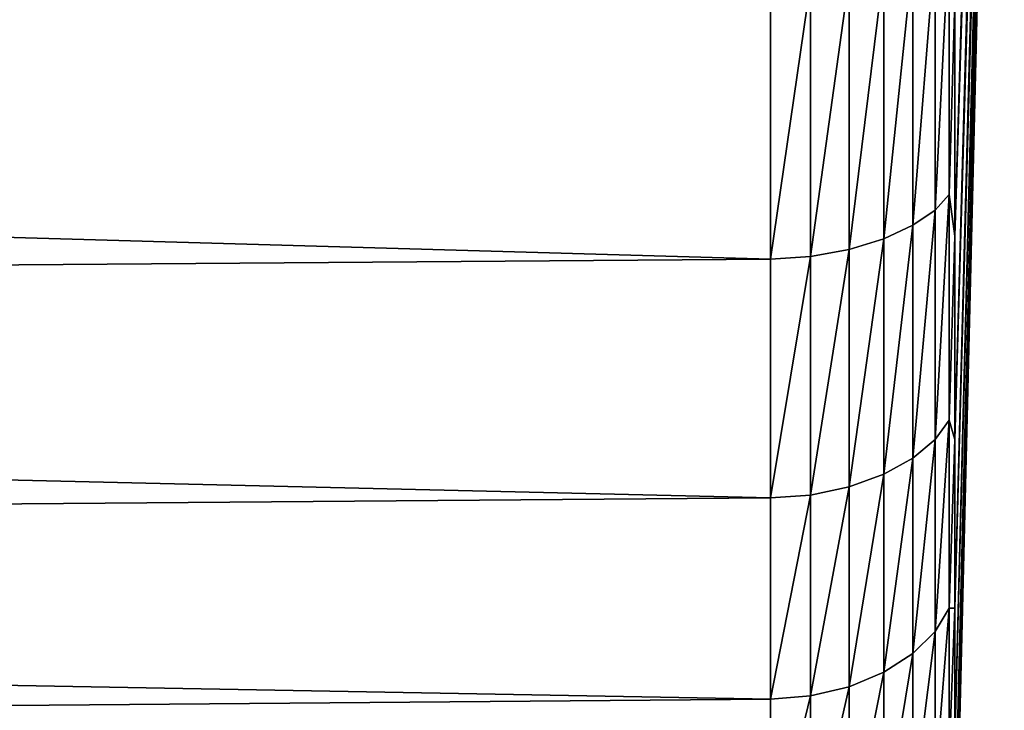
# Model space of a CAD drawing. Header units: millimetres. Extents: x -128 to 173, y -40 to 30.
# Tile 245 of 256: x 167.8 to 173.09, y -20.58 to -16.87. Entities that reach past the tile are written whole.
import ezdxf

# ---------------------------------------------------------------- set-up
doc = ezdxf.new("R2010")
doc.units = ezdxf.units.MM
doc.header["$LTSCALE"] = 56.728605
for name, color, linetype in [('254', 7, 'CONTINUOUS'), ('259', 7, 'CONTINUOUS'), ('261', 7, 'CONTINUOUS')]:
    doc.layers.add(name, color=color, linetype=linetype)

msp = doc.modelspace()

# ---------------------------------------------------------------- linework, layer by layer
at = {"layer": '254', "color": 7, "linetype": 'CONTINUOUS'}
for points in [[(130.5017, -15.3028, -17.168), (171.8356, -16.6841, -15.3003), (130.5017, -16.974, -15.5178), (130.5017, -15.3028, -17.168)], [(130.5017, -16.974, 15.5178), (171.8356, -16.6841, 15.3003), (130.5017, -15.3028, 17.168), (130.5017, -16.974, 15.5178)], [(171.8356, -16.6841, -15.3003), (171.8356, -18.1567, -13.5201), (130.5017, -16.974, -15.5178), (171.8356, -16.6841, -15.3003)], [(171.8356, -18.1567, 13.5201), (171.8356, -16.6841, 15.3003), (130.5017, -16.974, 15.5178), (171.8356, -18.1567, 13.5201)], [(130.5017, -16.974, -15.5178), (171.8356, -18.1567, -13.5201), (130.5017, -18.4682, -13.7056), (130.5017, -16.974, -15.5178)], [(130.5017, -18.4682, 13.7056), (171.8356, -18.1567, 13.5201), (130.5017, -16.974, 15.5178), (130.5017, -18.4682, 13.7056)], [(171.8356, -18.1567, -13.5201), (171.8356, -19.4402, -11.599), (130.5017, -18.4682, -13.7056), (171.8356, -18.1567, -13.5201)], [(171.8356, -19.4402, 11.599), (171.8356, -18.1567, 13.5201), (130.5017, -18.4682, 13.7056), (171.8356, -19.4402, 11.599)], [(130.5017, -18.4682, -13.7056), (171.8356, -19.4402, -11.599), (130.5017, -19.7698, -11.7505), (130.5017, -18.4682, -13.7056)], [(130.5017, -19.7698, 11.7505), (171.8356, -19.4402, 11.599), (130.5017, -18.4682, 13.7056), (130.5017, -19.7698, 11.7505)], [(171.8356, -19.4402, -11.599), (171.8356, -20.5212, -9.5572), (130.5017, -19.7698, -11.7505), (171.8356, -19.4402, -11.599)], [(171.8356, -20.5212, 9.5572), (171.8356, -19.4402, 11.599), (130.5017, -19.7698, 11.7505), (171.8356, -20.5212, 9.5572)], [(130.5017, -19.7698, -11.7505), (171.8356, -20.5212, -9.5572), (130.5017, -20.8651, -9.6729), (130.5017, -19.7698, -11.7505)], [(130.5017, -20.8651, 9.6729), (171.8356, -20.5212, 9.5572), (130.5017, -19.7698, 11.7505), (130.5017, -20.8651, 9.6729)], [(171.8356, -20.5212, -9.5572), (171.8356, -21.3884, -7.4158), (130.5017, -20.8651, -9.6729), (171.8356, -20.5212, -9.5572)], [(171.8356, -21.3884, 7.4158), (171.8356, -20.5212, 9.5572), (130.5017, -20.8651, 9.6729), (171.8356, -21.3884, 7.4158)]]:
    msp.add_3dface(points, dxfattribs=at)
at = {"layer": '259', "color": 7, "linetype": 'CONTINUOUS'}
for points in [[(172.8265, -16.7683, 13.7182), (172.8265, -18.0343, 12.0054), (173.0926, -9.0074, 6.0185), (172.8265, -16.7683, 13.7182)], [(173.0926, -9.0074, 6.0185), (172.8265, -18.0343, 12.0054), (173.0926, -9.5539, 5.1067), (173.0926, -9.0074, 6.0185)], [(173.0926, -9.0074, -6.0185), (173.0926, -9.5539, -5.1067), (172.8265, -18.0342, -12.0054), (173.0926, -9.0074, -6.0185)], [(172.8265, -16.7683, -13.7182), (173.0926, -9.0074, -6.0185), (172.8265, -18.0342, -12.0054), (172.8265, -16.7683, -13.7182)], [(172.8265, -18.0343, 12.0054), (172.8265, -19.1259, 10.1767), (173.0926, -9.5539, 5.1067), (172.8265, -18.0343, 12.0054)], [(173.0926, -9.5539, 5.1067), (172.8265, -19.1259, 10.1767), (173.0926, -10.0084, 4.1456), (173.0926, -9.5539, 5.1067)], [(173.0926, -9.5539, -5.1067), (173.0926, -10.0084, -4.1456), (172.8265, -19.1259, -10.1767), (173.0926, -9.5539, -5.1067)], [(172.8265, -18.0342, -12.0054), (173.0926, -9.5539, -5.1067), (172.8265, -19.1259, -10.1767), (172.8265, -18.0342, -12.0054)], [(172.8265, -19.1259, 10.1767), (172.8265, -20.0327, 8.2496), (173.0926, -10.0084, 4.1456), (172.8265, -19.1259, 10.1767)], [(173.0926, -10.0084, 4.1456), (172.8265, -20.0327, 8.2496), (173.0926, -10.3666, 3.1447), (173.0926, -10.0084, 4.1456)], [(173.0926, -10.0084, -4.1456), (173.0926, -10.3666, -3.1447), (172.8265, -20.0327, -8.2496), (173.0926, -10.0084, -4.1456)], [(172.8265, -19.1259, -10.1767), (173.0926, -10.0084, -4.1456), (172.8265, -20.0327, -8.2496), (172.8265, -19.1259, -10.1767)], [(172.8265, -20.0327, 8.2496), (172.8265, -20.7459, 6.2428), (173.0926, -10.3666, 3.1447), (172.8265, -20.0327, 8.2496)], [(173.0926, -10.3666, 3.1447), (172.8265, -20.7459, 6.2428), (173.0926, -10.6249, 2.1134), (173.0926, -10.3666, 3.1447)], [(173.0926, -10.3666, -3.1447), (173.0926, -10.6249, -2.1134), (172.8265, -20.7459, -6.2428), (173.0926, -10.3666, -3.1447)], [(172.8265, -20.0327, -8.2496), (173.0926, -10.3666, -3.1447), (172.8265, -20.7459, -6.2428), (172.8265, -20.0327, -8.2496)], [(172.8265, -20.7459, 6.2428), (172.8265, -21.2586, 4.1756), (173.0926, -10.6249, 2.1134), (172.8265, -20.7459, 6.2428)], [(173.0926, -10.6249, 2.1134), (172.8265, -21.2586, 4.1756), (173.0926, -10.7809, 1.0618), (173.0926, -10.6249, 2.1134)], [(173.0926, -10.6249, -2.1134), (173.0926, -10.7809, -1.0618), (172.8265, -21.2586, -4.1756), (173.0926, -10.6249, -2.1134)], [(172.8265, -20.7459, -6.2428), (173.0926, -10.6249, -2.1134), (172.8265, -21.2586, -4.1756), (172.8265, -20.7459, -6.2428)], [(172.8265, -21.2586, 4.1756), (172.8265, -21.5659, 2.0681), (173.0926, -10.7809, 1.0618), (172.8265, -21.2586, 4.1756)], [(173.0926, -10.7809, 1.0618), (172.8265, -21.5659, 2.0681), (172.8354, -21.2843, 1.5173), (173.0926, -10.7809, 1.0618)], [(173.0926, -10.7809, -1.0618), (173.0926, -10.8331), (172.8265, -21.5659, -2.0681), (173.0926, -10.7809, -1.0618)], [(172.8265, -21.2586, -4.1756), (173.0926, -10.7809, -1.0618), (172.8265, -21.5659, -2.0681), (172.8265, -21.2586, -4.1756)], [(172.8415, -21.0919, 0.9279), (173.0926, -10.7809, 1.0618), (172.8354, -21.2843, 1.5173), (172.8415, -21.0919, 0.9279)], [(172.8435, -21.0307, 0.6224), (173.0926, -10.7809, 1.0618), (172.8415, -21.0919, 0.9279), (172.8435, -21.0307, 0.6224)], [(172.8447, -20.9937, 0.3123), (173.0926, -10.7809, 1.0618), (172.8435, -21.0307, 0.6224), (172.8447, -20.9937, 0.3123)], [(173.0926, -10.8331), (173.0926, -10.7809, 1.0618), (172.8447, -20.9937, 0.3123), (173.0926, -10.8331)], [(172.8265, -21.5659, -2.0681), (173.0926, -10.8331), (172.8354, -21.2846, -1.518), (172.8265, -21.5659, -2.0681)], [(172.8354, -21.2846, -1.518), (173.0926, -10.8331), (172.8415, -21.092, -0.9285), (172.8354, -21.2846, -1.518)], [(172.8415, -21.092, -0.9285), (173.0926, -10.8331), (172.8435, -21.0308, -0.623), (172.8415, -21.092, -0.9285)], [(172.8435, -21.0308, -0.623), (173.0926, -10.8331), (172.8447, -20.9937, -0.3129), (172.8435, -21.0308, -0.623)], [(172.8447, -20.9937, -0.3129), (173.0926, -10.8331), (172.8451, -20.9813, -0.0003), (172.8447, -20.9937, -0.3129)], [(172.8451, -20.9813, -0.0003), (173.0926, -10.8331), (172.8447, -20.9937, 0.3123), (172.8451, -20.9813, -0.0003)]]:
    msp.add_3dface(points, dxfattribs=at)
at = {"layer": '261', "color": 7, "linetype": 'CONTINUOUS'}
for points in [[(172.7203, -17.8938, -12.9477), (172.7203, -16.4727, -14.7133), (172.7967, -16.4101, -14.4746), (172.7203, -17.8938, -12.9477)], [(172.7967, -17.8104, -12.7119), (172.7203, -17.8938, -12.9477), (172.7967, -16.4101, -14.4746), (172.7967, -17.8104, -12.7119)], [(172.7203, -16.4727, 14.7133), (172.7203, -17.8938, 12.9477), (172.7967, -16.4101, 14.4746), (172.7203, -16.4727, 14.7133)], [(172.7967, -16.4101, 14.4746), (172.7203, -17.8938, 12.9477), (172.7967, -17.8104, 12.712), (172.7967, -16.4101, 14.4746)], [(172.8265, -16.7683, 13.7182), (172.7967, -16.4101, 14.4746), (172.7967, -17.8104, 12.712), (172.8265, -16.7683, 13.7182)], [(172.8265, -16.7683, -13.7182), (172.7967, -17.8104, -12.7119), (172.7967, -16.4101, -14.4746), (172.8265, -16.7683, -13.7182)], [(172.601, -17.9755, -13.1476), (172.601, -16.5366, -14.9171), (172.7203, -16.4727, -14.7133), (172.601, -17.9755, -13.1476)], [(172.7203, -17.8938, -12.9477), (172.601, -17.9755, -13.1476), (172.7203, -16.4727, -14.7133), (172.7203, -17.8938, -12.9477)], [(172.601, -16.5366, 14.9171), (172.601, -17.9755, 13.1476), (172.7203, -16.4727, 14.7133), (172.601, -16.5366, 14.9171)], [(172.7203, -16.4727, 14.7133), (172.601, -17.9755, 13.1476), (172.7203, -17.8938, 12.9477), (172.7203, -16.4727, 14.7133)], [(172.4446, -18.0478, -13.3084), (172.4446, -16.5944, -15.0818), (172.601, -16.5366, -14.9171), (172.4446, -18.0478, -13.3084)], [(172.601, -17.9755, -13.1476), (172.4446, -18.0478, -13.3084), (172.601, -16.5366, -14.9171), (172.601, -17.9755, -13.1476)], [(172.4446, -16.5945, 15.0817), (172.4446, -18.0478, 13.3083), (172.601, -16.5366, 14.9171), (172.4446, -16.5945, 15.0817)], [(172.601, -16.5366, 14.9171), (172.4446, -18.0478, 13.3083), (172.601, -17.9755, 13.1476), (172.601, -16.5366, 14.9171)], [(172.2586, -18.1062, -13.4238), (172.2586, -16.6423, -15.2008), (172.4446, -16.5944, -15.0818), (172.2586, -18.1062, -13.4238)], [(172.4446, -18.0478, -13.3084), (172.2586, -18.1062, -13.4238), (172.4446, -16.5944, -15.0818), (172.4446, -18.0478, -13.3084)], [(172.2586, -16.6423, 15.2009), (172.2586, -18.1062, 13.4239), (172.4446, -16.5945, 15.0817), (172.2586, -16.6423, 15.2009)], [(172.4446, -16.5945, 15.0817), (172.2586, -18.1062, 13.4239), (172.4446, -18.0478, 13.3083), (172.4446, -16.5945, 15.0817)], [(172.0519, -18.1437, -13.4947), (172.0519, -16.6734, -15.2741), (172.2586, -16.6423, -15.2008), (172.0519, -18.1437, -13.4947)], [(172.2586, -18.1062, -13.4238), (172.0519, -18.1437, -13.4947), (172.2586, -16.6423, -15.2008), (172.2586, -18.1062, -13.4238)], [(172.0519, -16.6734, 15.2741), (172.0519, -18.1437, 13.4947), (172.2586, -16.6423, 15.2009), (172.0519, -16.6734, 15.2741)], [(172.2586, -16.6423, 15.2009), (172.0519, -18.1437, 13.4947), (172.2586, -18.1062, 13.4239), (172.2586, -16.6423, 15.2009)], [(171.8356, -18.1567, -13.5201), (171.8356, -16.6841, -15.3003), (172.0519, -16.6734, -15.2741), (171.8356, -18.1567, -13.5201)], [(172.0519, -18.1437, -13.4947), (171.8356, -18.1567, -13.5201), (172.0519, -16.6734, -15.2741), (172.0519, -18.1437, -13.4947)], [(171.8356, -16.6841, 15.3003), (171.8356, -18.1567, 13.5201), (172.0519, -16.6734, 15.2741), (171.8356, -16.6841, 15.3003)], [(172.0519, -16.6734, 15.2741), (171.8356, -18.1567, 13.5201), (172.0519, -18.1437, 13.4947), (172.0519, -16.6734, 15.2741)], [(172.8265, -18.0343, 12.0054), (172.8265, -16.7683, 13.7182), (172.7967, -17.8104, 12.712), (172.8265, -18.0343, 12.0054)], [(172.8265, -16.7683, -13.7182), (172.8265, -18.0342, -12.0054), (172.7967, -17.8104, -12.7119), (172.8265, -16.7683, -13.7182)], [(172.7203, -19.1265, -11.0457), (172.7203, -17.8938, -12.9477), (172.7967, -17.8104, -12.7119), (172.7203, -19.1265, -11.0457)], [(172.7967, -19.0223, -10.8147), (172.7203, -19.1265, -11.0457), (172.7967, -17.8104, -12.7119), (172.7967, -19.0223, -10.8147)], [(172.7203, -17.8938, 12.9477), (172.7203, -19.1265, 11.0457), (172.7967, -17.8104, 12.712), (172.7203, -17.8938, 12.9477)], [(172.7967, -17.8104, 12.712), (172.7203, -19.1265, 11.0457), (172.7967, -19.0222, 10.8147), (172.7967, -17.8104, 12.712)], [(172.8265, -18.0343, 12.0054), (172.7967, -17.8104, 12.712), (172.7967, -19.0222, 10.8147), (172.8265, -18.0343, 12.0054)], [(172.8265, -18.0342, -12.0054), (172.7967, -19.0223, -10.8147), (172.7967, -17.8104, -12.7119), (172.8265, -18.0342, -12.0054)], [(172.601, -19.2259, -11.2403), (172.601, -17.9755, -13.1476), (172.7203, -17.8938, -12.9477), (172.601, -19.2259, -11.2403)], [(172.7203, -19.1265, -11.0457), (172.601, -19.2259, -11.2403), (172.7203, -17.8938, -12.9477), (172.7203, -19.1265, -11.0457)], [(172.601, -17.9755, 13.1476), (172.601, -19.2259, 11.2402), (172.7203, -17.8938, 12.9477), (172.601, -17.9755, 13.1476)], [(172.7203, -17.8938, 12.9477), (172.601, -19.2259, 11.2402), (172.7203, -19.1265, 11.0457), (172.7203, -17.8938, 12.9477)], [(172.4446, -19.3124, -11.3958), (172.4446, -18.0478, -13.3084), (172.601, -17.9755, -13.1476), (172.4446, -19.3124, -11.3958)], [(172.601, -19.2259, -11.2403), (172.4446, -19.3124, -11.3958), (172.601, -17.9755, -13.1476), (172.601, -19.2259, -11.2403)], [(172.4446, -18.0478, 13.3083), (172.4446, -19.3124, 11.3958), (172.601, -17.9755, 13.1476), (172.4446, -18.0478, 13.3083)], [(172.601, -17.9755, 13.1476), (172.4446, -19.3124, 11.3958), (172.601, -19.2259, 11.2402), (172.601, -17.9755, 13.1476)], [(172.8265, -18.0342, -12.0054), (172.8265, -19.1259, -10.1767), (172.7967, -19.0223, -10.8147), (172.8265, -18.0342, -12.0054)], [(172.8265, -19.1259, 10.1767), (172.8265, -18.0343, 12.0054), (172.7967, -19.0222, 10.8147), (172.8265, -19.1259, 10.1767)], [(172.2586, -19.3811, -11.5068), (172.2586, -18.1062, -13.4238), (172.4446, -18.0478, -13.3084), (172.2586, -19.3811, -11.5068)], [(172.4446, -19.3124, -11.3958), (172.2586, -19.3811, -11.5068), (172.4446, -18.0478, -13.3084), (172.4446, -19.3124, -11.3958)], [(172.2586, -18.1062, 13.4239), (172.2586, -19.3811, 11.5068), (172.4446, -18.0478, 13.3083), (172.2586, -18.1062, 13.4239)], [(172.4446, -18.0478, 13.3083), (172.2586, -19.3811, 11.5068), (172.4446, -19.3124, 11.3958), (172.4446, -18.0478, 13.3083)], [(171.8356, -19.4402, -11.599), (171.8356, -18.1567, -13.5201), (172.0519, -18.1437, -13.4947), (171.8356, -19.4402, -11.599)], [(172.0519, -19.4249, -11.5746), (171.8356, -19.4402, -11.599), (172.0519, -18.1437, -13.4947), (172.0519, -19.4249, -11.5746)], [(171.8356, -18.1567, 13.5201), (171.8356, -19.4402, 11.599), (172.0519, -18.1437, 13.4947), (171.8356, -18.1567, 13.5201)], [(172.0519, -18.1437, 13.4947), (171.8356, -19.4402, 11.599), (172.0519, -19.4249, 11.5746), (172.0519, -18.1437, 13.4947)], [(172.0519, -19.4249, -11.5746), (172.0519, -18.1437, -13.4947), (172.2586, -18.1062, -13.4238), (172.0519, -19.4249, -11.5746)], [(172.2586, -19.3811, -11.5068), (172.0519, -19.4249, -11.5746), (172.2586, -18.1062, -13.4238), (172.2586, -19.3811, -11.5068)], [(172.0519, -18.1437, 13.4947), (172.0519, -19.4249, 11.5746), (172.2586, -18.1062, 13.4239), (172.0519, -18.1437, 13.4947)], [(172.2586, -18.1062, 13.4239), (172.0519, -19.4249, 11.5746), (172.2586, -19.3811, 11.5068), (172.2586, -18.1062, 13.4239)], [(172.7203, -19.1265, 11.0457), (172.7203, -20.1578, 9.0274), (172.7967, -19.0222, 10.8147), (172.7203, -19.1265, 11.0457)], [(172.7967, -19.0222, 10.8147), (172.7203, -20.1578, 9.0274), (172.7967, -20.0327, 8.8031), (172.7967, -19.0222, 10.8147)], [(172.7203, -20.1578, -9.0274), (172.7203, -19.1265, -11.0457), (172.7967, -19.0223, -10.8147), (172.7203, -20.1578, -9.0274)], [(172.7967, -20.0327, -8.803), (172.7203, -20.1578, -9.0274), (172.7967, -19.0223, -10.8147), (172.7967, -20.0327, -8.803)], [(172.8265, -19.1259, 10.1767), (172.7967, -19.0222, 10.8147), (172.7967, -20.0327, 8.8031), (172.8265, -19.1259, 10.1767)], [(172.8265, -19.1259, -10.1767), (172.7967, -20.0327, -8.803), (172.7967, -19.0223, -10.8147), (172.8265, -19.1259, -10.1767)], [(172.601, -20.2747, -9.215), (172.601, -19.2259, -11.2403), (172.7203, -19.1265, -11.0457), (172.601, -20.2747, -9.215)], [(172.7203, -20.1578, -9.0274), (172.601, -20.2747, -9.215), (172.7203, -19.1265, -11.0457), (172.7203, -20.1578, -9.0274)], [(172.601, -19.2259, 11.2402), (172.601, -20.2747, 9.215), (172.7203, -19.1265, 11.0457), (172.601, -19.2259, 11.2402)], [(172.7203, -19.1265, 11.0457), (172.601, -20.2747, 9.215), (172.7203, -20.1578, 9.0274), (172.7203, -19.1265, 11.0457)], [(172.8265, -20.0327, 8.2496), (172.8265, -19.1259, 10.1767), (172.7967, -20.0327, 8.8031), (172.8265, -20.0327, 8.2496)], [(172.8265, -19.1259, -10.1767), (172.8265, -20.0327, -8.2496), (172.7967, -20.0327, -8.803), (172.8265, -19.1259, -10.1767)], [(172.4446, -20.3751, -9.3642), (172.4446, -19.3124, -11.3958), (172.601, -19.2259, -11.2403), (172.4446, -20.3751, -9.3642)], [(172.601, -20.2747, -9.215), (172.4446, -20.3751, -9.3642), (172.601, -19.2259, -11.2403), (172.601, -20.2747, -9.215)], [(172.4446, -19.3124, 11.3958), (172.4446, -20.3752, 9.3641), (172.601, -19.2259, 11.2402), (172.4446, -19.3124, 11.3958)], [(172.601, -19.2259, 11.2402), (172.4446, -20.3752, 9.3641), (172.601, -20.2747, 9.215), (172.601, -19.2259, 11.2402)], [(172.2586, -20.4538, -9.4697), (172.2586, -19.3811, -11.5068), (172.4446, -19.3124, -11.3958), (172.2586, -20.4538, -9.4697)], [(172.4446, -20.3751, -9.3642), (172.2586, -20.4538, -9.4697), (172.4446, -19.3124, -11.3958), (172.4446, -20.3751, -9.3642)], [(172.2586, -19.3811, 11.5068), (172.2586, -20.4538, 9.4697), (172.4446, -19.3124, 11.3958), (172.2586, -19.3811, 11.5068)], [(172.4446, -19.3124, 11.3958), (172.2586, -20.4538, 9.4697), (172.4446, -20.3752, 9.3641), (172.4446, -19.3124, 11.3958)], [(172.0519, -20.5037, -9.534), (172.0519, -19.4249, -11.5746), (172.2586, -19.3811, -11.5068), (172.0519, -20.5037, -9.534)], [(172.2586, -20.4538, -9.4697), (172.0519, -20.5037, -9.534), (172.2586, -19.3811, -11.5068), (172.2586, -20.4538, -9.4697)], [(172.0519, -19.4249, 11.5746), (172.0519, -20.5037, 9.534), (172.2586, -19.3811, 11.5068), (172.0519, -19.4249, 11.5746)], [(172.2586, -19.3811, 11.5068), (172.0519, -20.5037, 9.534), (172.2586, -20.4538, 9.4697), (172.2586, -19.3811, 11.5068)], [(171.8356, -20.5212, -9.5572), (171.8356, -19.4402, -11.599), (172.0519, -19.4249, -11.5746), (171.8356, -20.5212, -9.5572)], [(172.0519, -20.5037, -9.534), (171.8356, -20.5212, -9.5572), (172.0519, -19.4249, -11.5746), (172.0519, -20.5037, -9.534)], [(171.8356, -19.4402, 11.599), (171.8356, -20.5212, 9.5572), (172.0519, -19.4249, 11.5746), (171.8356, -19.4402, 11.599)], [(172.0519, -19.4249, 11.5746), (171.8356, -20.5212, 9.5572), (172.0519, -20.5037, 9.534), (172.0519, -19.4249, 11.5746)], [(172.7203, -20.9768, -6.9141), (172.7203, -20.1578, -9.0274), (172.7967, -20.0327, -8.803), (172.7203, -20.9768, -6.9141)], [(172.7967, -20.8312, -6.6982), (172.7203, -20.9768, -6.9141), (172.7967, -20.0327, -8.803), (172.7967, -20.8312, -6.6982)], [(172.7203, -20.1578, 9.0274), (172.7203, -20.9768, 6.9141), (172.7967, -20.0327, 8.8031), (172.7203, -20.1578, 9.0274)], [(172.7967, -20.0327, 8.8031), (172.7203, -20.9768, 6.9141), (172.7967, -20.8312, 6.6982), (172.7967, -20.0327, 8.8031)], [(172.8265, -20.7459, 6.2428), (172.8265, -20.0327, 8.2496), (172.7967, -20.8312, 6.6982), (172.8265, -20.7459, 6.2428)], [(172.8265, -20.0327, 8.2496), (172.7967, -20.0327, 8.8031), (172.7967, -20.8312, 6.6982), (172.8265, -20.0327, 8.2496)], [(172.8265, -20.0327, -8.2496), (172.8265, -20.7459, -6.2428), (172.7967, -20.8312, -6.6982), (172.8265, -20.0327, -8.2496)], [(172.8265, -20.0327, -8.2496), (172.7967, -20.8312, -6.6982), (172.7967, -20.0327, -8.803), (172.8265, -20.0327, -8.2496)], [(172.601, -21.1108, -7.0931), (172.601, -20.2747, -9.215), (172.7203, -20.1578, -9.0274), (172.601, -21.1108, -7.0931)], [(172.7203, -20.9768, -6.9141), (172.601, -21.1108, -7.0931), (172.7203, -20.1578, -9.0274), (172.7203, -20.9768, -6.9141)], [(172.601, -20.2747, 9.215), (172.601, -21.1108, 7.0931), (172.7203, -20.1578, 9.0274), (172.601, -20.2747, 9.215)], [(172.7203, -20.1578, 9.0274), (172.601, -21.1108, 7.0931), (172.7203, -20.9768, 6.9141), (172.7203, -20.1578, 9.0274)], [(172.4446, -21.2249, -7.2346), (172.4446, -20.3751, -9.3642), (172.601, -20.2747, -9.215), (172.4446, -21.2249, -7.2346)], [(172.601, -21.1108, -7.0931), (172.4446, -21.2249, -7.2346), (172.601, -20.2747, -9.215), (172.601, -21.1108, -7.0931)], [(172.4446, -20.3752, 9.3641), (172.4446, -21.2249, 7.2345), (172.601, -20.2747, 9.215), (172.4446, -20.3752, 9.3641)], [(172.601, -20.2747, 9.215), (172.4446, -21.2249, 7.2345), (172.601, -21.1108, 7.0931), (172.601, -20.2747, 9.215)], [(172.2586, -21.3131, -7.3338), (172.2586, -20.4538, -9.4697), (172.4446, -20.3751, -9.3642), (172.2586, -21.3131, -7.3338)], [(172.4446, -21.2249, -7.2346), (172.2586, -21.3131, -7.3338), (172.4446, -20.3751, -9.3642), (172.4446, -21.2249, -7.2346)], [(172.2586, -20.4538, 9.4697), (172.2586, -21.3131, 7.3338), (172.4446, -20.3752, 9.3641), (172.2586, -20.4538, 9.4697)], [(172.4446, -20.3752, 9.3641), (172.2586, -21.3131, 7.3338), (172.4446, -21.2249, 7.2345), (172.4446, -20.3752, 9.3641)], [(172.0519, -21.3689, -7.394), (172.0519, -20.5037, -9.534), (172.2586, -20.4538, -9.4697), (172.0519, -21.3689, -7.394)], [(172.2586, -21.3131, -7.3338), (172.0519, -21.3689, -7.394), (172.2586, -20.4538, -9.4697), (172.2586, -21.3131, -7.3338)], [(172.0519, -20.5037, 9.534), (172.0519, -21.3689, 7.3939), (172.2586, -20.4538, 9.4697), (172.0519, -20.5037, 9.534)], [(172.2586, -20.4538, 9.4697), (172.0519, -21.3689, 7.3939), (172.2586, -21.3131, 7.3338), (172.2586, -20.4538, 9.4697)], [(171.8356, -21.3884, -7.4158), (171.8356, -20.5212, -9.5572), (172.0519, -20.5037, -9.534), (171.8356, -21.3884, -7.4158)], [(172.0519, -21.3689, -7.394), (171.8356, -21.3884, -7.4158), (172.0519, -20.5037, -9.534), (172.0519, -21.3689, -7.394)], [(171.8356, -20.5212, 9.5572), (171.8356, -21.3884, 7.4158), (172.0519, -20.5037, 9.534), (171.8356, -20.5212, 9.5572)], [(172.0519, -20.5037, 9.534), (171.8356, -21.3884, 7.4158), (172.0519, -21.3689, 7.3939), (172.0519, -20.5037, 9.534)]]:
    msp.add_3dface(points, dxfattribs=at)

doc.saveas('drawing.dxf')
